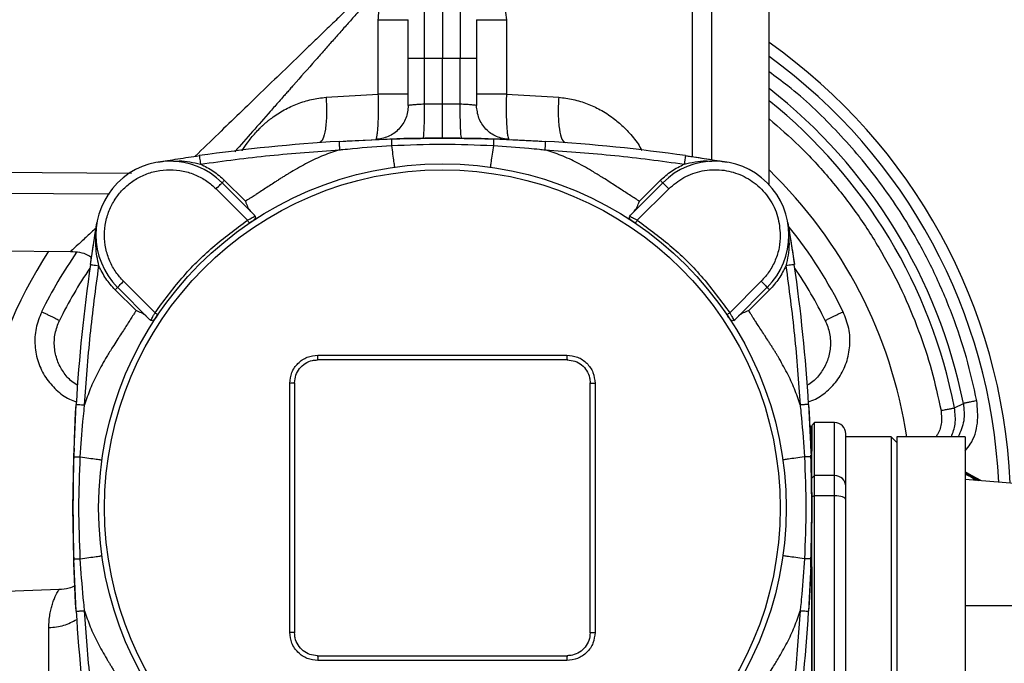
# Model space of a CAD drawing. Header units: millimetres. Extents: x 708 to 6010, y 131 to 3804.
# Tile 23 of 54: x 2125 to 2298, y 2615 to 2729. Entities that reach past the tile are written whole.
import ezdxf

# ---------------------------------------------------------------- set-up
doc = ezdxf.new("R2010")
doc.units = ezdxf.units.MM

msp = doc.modelspace()

# ---------------------------------------------------------------- linework, layer by layer
at = {"color": 8, "linetype": 'Continuous', "lineweight": 25}
for p, q in [((2246.89, 2811.47), (2246.89, 2703.95)), ((2243.49, 2745.71), (2243.49, 2704.48)), ((2091.74, 2701.94), (2144.83, 2701.59)), ((2091.74, 2698.25), (2140.94, 2697.94)), ((2268.54, 2648.37), (2268.54, 2657.71))]:
    msp.add_line(p, q, dxfattribs=at)
at = {"color": 7, "linetype": 'Continuous', "lineweight": 25}
for p, q in [((2257.04, 2699.51), (2257.04, 2811.48)), ((2196.39, 2721.71), (2196.39, 2731.55)), ((2199.54, 2731.71), (2199.54, 2721.71)), ((2202.7, 2731.55), (2202.7, 2721.71)), ((2188.27, 2715.47), (2188.27, 2728.55)), ((2210.81, 2728.55), (2210.81, 2715.47)), ((2193.54, 2713.48), (2193.54, 2721.71)), ((2196.39, 2721.71), (2193.54, 2721.71)), ((2196.39, 2713.69), (2196.39, 2721.71)), ((2199.54, 2721.71), (2196.39, 2721.71)), ((2199.54, 2713.71), (2199.54, 2721.71)), ((2202.7, 2721.71), (2199.54, 2721.71)), ((2202.7, 2713.69), (2202.7, 2721.71)), ((2205.54, 2721.71), (2202.7, 2721.71)), ((2205.54, 2721.71), (2205.54, 2713.48)), ((2179.08, 2714.91), (2188.27, 2715.47)), ((2210.81, 2715.47), (2220.01, 2714.91)), ((2199.54, 2713.71), (2196.39, 2713.69)), ((2202.7, 2713.69), (2199.54, 2713.71)), ((2181.36, 2707.16), (2190.58, 2707.58)), ((2208.5, 2707.58), (2217.72, 2707.16)), ((2242.33, 2704.65), (2249.68, 2703.5)), ((2166.47, 2694.18), (2160.77, 2699.87)), ((2164.87, 2696.62), (2161.2, 2700.29)), ((2238.31, 2699.87), (2232.62, 2694.18)), ((2237.89, 2700.29), (2234.22, 2696.62)), ((2159.71, 2698.81), (2165.24, 2693.28)), ((2239.37, 2698.81), (2233.84, 2693.28)), ((2137.61, 2685.5), (2138.76, 2692.85)), ((2166.58, 2694.01), (2166.47, 2694.18)), ((2232.5, 2694.01), (2232.62, 2694.18)), ((2260.32, 2692.85), (2261.48, 2685.5)), ((2091.74, 2688.17), (2134.11, 2687.8)), ((2143.45, 2682.55), (2148.98, 2677.01)), ((2255.64, 2682.55), (2250.11, 2677.01)), ((2141.96, 2681.06), (2145.63, 2677.39)), ((2142.39, 2681.49), (2148.08, 2675.79)), ((2251.01, 2675.79), (2256.7, 2681.49)), ((2253.45, 2677.39), (2257.12, 2681.06)), ((2148.25, 2675.67), (2148.08, 2675.79)), ((2250.84, 2675.67), (2251.01, 2675.79)), ((2177.65, 2669.58), (2221.43, 2669.58)), ((2172.68, 2620.82), (2172.68, 2664.6)), ((2226.41, 2664.6), (2226.41, 2620.82)), ((2134.68, 2651.67), (2135.09, 2660.9)), ((2263.99, 2660.9), (2264.41, 2651.67)), ((2289.66, 2660.29), (2291.23, 2661.07)), ((2264.54, 2656.84), (2264.47, 2656.91)), ((2264.47, 2649.19), (2264.47, 2656.91)), ((2265.04, 2657.71), (2264.54, 2657.21)), ((2264.54, 2657.21), (2264.54, 2652.66)), ((2268.54, 2657.71), (2265.04, 2657.71)), ((2265.04, 2648.37), (2265.04, 2657.71)), ((2278.54, 2655.21), (2270.54, 2655.21)), ((2279.54, 2654.21), (2278.54, 2655.21)), ((2278.54, 2655.21), (2278.54, 2592.71)), ((2291.54, 2655.21), (2279.54, 2655.21)), ((2279.54, 2655.21), (2279.54, 2530.21)), ((2291.54, 2655.21), (2291.54, 2530.21)), ((2134.54, 2642.71), (2134.68, 2651.67)), ((2265.04, 2648.37), (2264.54, 2647.9)), ((2265.04, 2644.83), (2265.04, 2648.37)), ((2268.54, 2648.37), (2265.04, 2648.37)), ((2268.54, 2644.83), (2268.54, 2648.37)), ((2292.79, 2648.34), (2291.54, 2649.07)), ((2352.04, 2642.71), (2291.54, 2647.71)), ((2294.27, 2647.49), (2292.79, 2648.34)), ((2265.04, 2644.83), (2264.54, 2644.65)), ((2265.04, 2540.6), (2265.04, 2644.83)), ((2268.54, 2644.83), (2265.04, 2644.83)), ((2268.54, 2540.6), (2268.54, 2644.83)), ((2134.68, 2633.76), (2134.54, 2642.71)), ((2135.09, 2624.53), (2134.68, 2633.76)), ((2264.41, 2633.76), (2263.99, 2624.53)), ((2264.54, 2632.33), (2264.54, 2540.77)), ((2132.08, 2628.33), (2119.75, 2627.9)), ((2347.09, 2625.47), (2291.54, 2625.47)), ((2130.29, 2613.39), (2130.29, 2621.64)), ((2221.43, 2615.85), (2177.65, 2615.85))]:
    msp.add_line(p, q, dxfattribs=at)
at = {"color": 7, "linetype": 'Continuous', "lineweight": 25, "flags": 128}
for points in [[(2181.36, 2707.16), (2182.76, 2707.24), (2189.85, 2707.56)], [(2211.63, 2707.47), (2216.32, 2707.24), (2217.72, 2707.16)], [(2159.71, 2698.81), (2159.92, 2699.02), (2160.12, 2699.22), (2160.3, 2699.4), (2160.46, 2699.56), (2160.59, 2699.69), (2160.69, 2699.79), (2160.75, 2699.85), (2160.77, 2699.87)], [(2160.77, 2699.87), (2160.78, 2699.88), (2160.8, 2699.9), (2160.84, 2699.94), (2160.9, 2699.99), (2160.96, 2700.06), (2161.03, 2700.13), (2161.11, 2700.21), (2161.2, 2700.29)], [(2237.89, 2700.29), (2237.97, 2700.21), (2238.05, 2700.13), (2238.13, 2700.06), (2238.19, 2699.99), (2238.24, 2699.94), (2238.28, 2699.9), (2238.31, 2699.88), (2238.31, 2699.87)], [(2238.31, 2699.87), (2238.33, 2699.85), (2238.39, 2699.79), (2238.49, 2699.69), (2238.62, 2699.56), (2238.79, 2699.4), (2238.97, 2699.22), (2239.17, 2699.02), (2239.37, 2698.81)], [(2142.39, 2681.49), (2142.41, 2681.51), (2142.47, 2681.57), (2142.57, 2681.66), (2142.7, 2681.8), (2142.86, 2681.96), (2143.04, 2682.14), (2143.24, 2682.34), (2143.45, 2682.55)], [(2255.64, 2682.55), (2255.85, 2682.34), (2256.04, 2682.14), (2256.23, 2681.96), (2256.39, 2681.8), (2256.52, 2681.66), (2256.62, 2681.57), (2256.68, 2681.51), (2256.7, 2681.49)], [(2141.96, 2681.06), (2142.05, 2681.14), (2142.12, 2681.22), (2142.2, 2681.3), (2142.26, 2681.36), (2142.32, 2681.41), (2142.35, 2681.45), (2142.38, 2681.48), (2142.39, 2681.49)], [(2256.7, 2681.49), (2256.71, 2681.48), (2256.73, 2681.45), (2256.77, 2681.41), (2256.82, 2681.36), (2256.89, 2681.3), (2256.96, 2681.22), (2257.04, 2681.14), (2257.12, 2681.06)], [(2134.79, 2654.8), (2135.01, 2659.5), (2135.09, 2660.9)], [(2263.99, 2660.9), (2264.07, 2659.5), (2264.39, 2652.4)], [(2264.47, 2656.91), (2264.32, 2657.05), (2264.19, 2657.16)], [(2291.54, 2648.9), (2292.03, 2648.72), (2292.79, 2648.34)], [(2291.54, 2648.64), (2292.45, 2648.25), (2293.5, 2647.55)], [(2292.79, 2648.34), (2293.5, 2647.87), (2293.92, 2647.52)], [(2270.54, 2644.13), (2270.5, 2644.27), (2270.39, 2644.4), (2270.21, 2644.52), (2269.96, 2644.63), (2269.65, 2644.71), (2269.31, 2644.78), (2268.93, 2644.82), (2268.54, 2644.83)], [(2135.09, 2624.53), (2135.01, 2625.93), (2134.7, 2633.03)], [(2264.3, 2630.63), (2264.07, 2625.93), (2263.99, 2624.53)]]:
    msp.add_lwpolyline(points, dxfattribs=at)
at = {"color": 7, "linetype": 'Continuous', "lineweight": 25}
for radius in [60.5, 59.45]:
    msp.add_circle((2199.54, 2642.71), radius, dxfattribs=at)
for centre, radius, start, end in [((2199.54, 2642.71), 100, 2.4912, 54.9004), ((2199.54, 2642.71), 98, 2.6393, 54.0744), ((2199.54, 2407.71), 300, 93.4744, 98.1992), ((2199.54, 2407.71), 300, 87.9923, 91.7674), ((2199.54, 2407.71), 300, 81.8008, 86.5256), ((2151.58, 2690.68), 13, 45, 225), ((2247.51, 2690.68), 13, 315, 135), ((2199.54, 2642.71), 82.68, 8.6952, 45.9392), ((2199.54, 2642.71), 82.68, 146.9291, 190.638), ((2199.54, 2642.71), 75, 145.7867, 153.9348), ((2434.54, 2642.71), 300, 171.8008, 176.5256), ((1964.54, 2642.71), 300, 3.4744, 8.1992), ((2199.54, 2642.71), 75, 26.0652, 34.2133), ((2268.54, 2655.71), 2, 0, 90), ((2434.54, 2642.71), 300, 177.9923, 181.7674), ((1964.54, 2642.71), 300, 357.9923, 1.7674), ((2268.6, 2646.43), 1.94, 1.9025, 91.7806), ((2434.54, 2642.71), 300, 183.4744, 188.1992), ((1964.54, 2642.71), 300, 351.8008, 356.5256)]:
    msp.add_arc(centre, radius, start, end, dxfattribs=at)
at = {"color": 8, "linetype": 'Continuous', "lineweight": 25}
for radius, start, end in [(93.5, 11.3217, 52.0517), (91.82, 11.0364, 51.2263), (78.5, 26.0652, 38.948), (78.5, 145.0792, 153.9348)]:
    msp.add_arc((2199.54, 2642.71), radius, start, end, dxfattribs=at)
for points, knots in [([(2197.89, 2745.7), (2197.88, 2745.63), (2197.86, 2745.46), (2197.72, 2745.15), (2197.37, 2744.66), (2196.81, 2744.04), (2196.11, 2743.32), (2195.17, 2742.38), (2193.97, 2741.2), (2192.6, 2739.87), (2191.16, 2738.47), (2189.62, 2736.98), (2188.12, 2735.52), (2186.48, 2733.94), (2184.79, 2732.31), (2182.87, 2730.46), (2180.97, 2728.62), (2179.07, 2726.79), (2177.16, 2724.95), (2173.32, 2721.24), (2167.62, 2715.74), (2161.19, 2709.53), (2157.4, 2705.86), (2156.04, 2704.54)], [0, 0, 0, 0, 0.003895, 0.008464, 0.016864, 0.033674, 0.050488, 0.067291, 0.100905, 0.134526, 0.163491, 0.201765, 0.242411, 0.269, 0.316287, 0.361119, 0.403496, 0.450011, 0.494846, 0.538001, 0.721633, 0.900063, 1, 1, 1, 1]), ([(2197.95, 2745.71), (2197.95, 2745.63), (2197.93, 2745.42), (2197.79, 2745.09), (2197.09, 2743.95), (2195.55, 2742.25), (2193.48, 2739.84), (2191.22, 2737.28), (2188.76, 2734.49), (2186.47, 2731.9), (2184.53, 2729.7), (2182.99, 2727.96), (2181.48, 2726.26), (2180.01, 2724.59), (2178.57, 2722.96), (2176.35, 2720.45), (2174.41, 2718.26), (2172.76, 2716.38), (2172.18, 2715.73), (2171.54, 2715), (2170.56, 2713.9), (2167.67, 2710.63), (2165.08, 2707.69), (2163, 2705.33)], [0, 0, 0, 0, 0.004592, 0.011921, 0.019399, 0.078737, 0.137845, 0.19591, 0.26798, 0.344165, 0.388209, 0.431378, 0.473671, 0.51509, 0.555634, 0.595304, 0.703516, 0.720013, 0.736374, 0.752596, 0.775015, 0.819749, 1, 1, 1, 1]), ([(2293.59, 2661.54), (2293.02, 2664.08), (2291.88, 2669.16), (2289.35, 2676.68), (2286.21, 2684.09), (2281.9, 2692.2), (2276.21, 2700.73), (2268.83, 2709.31), (2262.33, 2715.51), (2258.15, 2718.56), (2257.04, 2719.37)], [0, 0, 0, 0, 0.111541, 0.223078, 0.339687, 0.456303, 0.616557, 0.778227, 0.941029, 1, 1, 1, 1]), ([(2187.91, 2707.65), (2187.93, 2707.69), (2187.97, 2707.78), (2188.05, 2708.13), (2188.14, 2708.77), (2188.25, 2710.12), (2188.33, 2712.34), (2188.29, 2714.43), (2188.27, 2715.47)], [0, 0, 0, 0, 0.058199, 0.135435, 0.289342, 0.432076, 0.716076, 1, 1, 1, 1]), ([(2210.81, 2715.47), (2210.79, 2714.43), (2210.76, 2712.86), (2210.8, 2711.01), (2210.86, 2709.79), (2210.93, 2708.95), (2210.99, 2708.39), (2211.07, 2707.98), (2211.13, 2707.7), (2211.17, 2707.65), (2211.17, 2707.65)], [0, 0, 0, 0, 0.2834837, 0.4260168, 0.5684301, 0.7109465, 0.7864798, 0.8648398, 0.9858427, 1, 1, 1, 1]), ([(2164.3, 2705.47), (2164.32, 2705.51), (2164.6, 2706.01), (2165.15, 2706.78), (2165.91, 2707.8), (2166.64, 2708.65), (2167.28, 2709.33), (2167.81, 2709.84), (2168.22, 2710.22), (2168.64, 2710.58), (2169.07, 2710.93), (2170.05, 2711.68), (2171.66, 2712.73), (2174.02, 2713.82), (2176.5, 2714.6), (2178.22, 2714.81), (2179.08, 2714.91)], [0, 0, 0, 0, 0.007138, 0.092929, 0.154407, 0.215776, 0.27722, 0.307798, 0.338284, 0.368707, 0.399082, 0.429435, 0.573632, 0.716511, 0.858783, 1, 1, 1, 1]), ([(2220.01, 2714.91), (2220.87, 2714.81), (2222.59, 2714.6), (2225.03, 2713.83), (2227.4, 2712.74), (2229.18, 2711.59), (2230.5, 2710.54), (2231.39, 2709.74), (2232.29, 2708.84), (2233.16, 2707.81), (2234.01, 2706.75), (2234.42, 2705.94), (2234.62, 2705.56)], [0, 0, 0, 0, 0.142405, 0.286495, 0.424165, 0.575834, 0.640363, 0.704958, 0.775631, 0.852096, 0.928702, 1, 1, 1, 1]), ([(2257.04, 2711.13), (2258.83, 2709.57), (2262.64, 2706.26), (2267.82, 2700.6), (2272.68, 2694.34), (2276.89, 2687.77), (2280.48, 2680.94), (2283.39, 2674), (2285.73, 2666.96), (2286.77, 2662.21), (2287.29, 2659.83)], [0, 0, 0, 0, 0.1171933, 0.2489269, 0.3785771, 0.5082362, 0.6339256, 0.759625, 0.8798063, 1, 1, 1, 1]), ([(2152.21, 2703.66), (2152.54, 2703.68), (2154.14, 2703.81), (2155.72, 2703.45), (2156.97, 2703.16)], [0, 0, 0, 0, 0.207198, 1, 1, 1, 1]), ([(2242.11, 2703.16), (2243.37, 2703.45), (2244.98, 2703.81), (2246.6, 2703.68), (2246.96, 2703.65)], [0, 0, 0, 0, 0.779409, 1, 1, 1, 1]), ([(2138.6, 2691.9), (2138.06, 2691.41), (2136.76, 2690.22), (2135.35, 2688.93), (2134.3, 2687.97), (2134.18, 2687.86), (2134.11, 2687.8)], [0, 0, 0, 0, 0.1904311, 0.4612573, 0.7298859, 1, 1, 1, 1]), ([(2260.43, 2690.94), (2260.49, 2690.31), (2260.67, 2688.42), (2260.26, 2686.54), (2259.99, 2685.29)], [0, 0, 0, 0, 0.332262, 1, 1, 1, 1]), ([(2129.03, 2677.2), (2128.65, 2676.24), (2127.88, 2674.32), (2127.74, 2671.21), (2128.33, 2668.24), (2129.64, 2665.57), (2131.54, 2663.39), (2133.42, 2661.95), (2134.72, 2661.51), (2135.14, 2661.36)], [0, 0, 0, 0, 0.155229, 0.310537, 0.465629, 0.620307, 0.774324, 0.927828, 1, 1, 1, 1]), ([(2263.96, 2661.37), (2264.37, 2661.51), (2265.67, 2661.96), (2267.55, 2663.4), (2269.45, 2665.57), (2270.75, 2668.24), (2271.35, 2671.2), (2271.21, 2674.31), (2270.44, 2676.24), (2270.06, 2677.2)], [0, 0, 0, 0, 0.071958, 0.225471, 0.379209, 0.533881, 0.688644, 0.84355, 1, 1, 1, 1]), ([(2291.54, 2652.75), (2291.86, 2653.12), (2293.01, 2654.51), (2293.93, 2657.63), (2293.71, 2660.24), (2293.59, 2661.54)], [0, 0, 0, 0, 0.1577062, 0.5789809, 1, 1, 1, 1]), ([(2287.29, 2659.83), (2287.35, 2659.13), (2287.47, 2657.74), (2287.04, 2656.11), (2286.5, 2655.38), (2286.38, 2655.21)], [0, 0, 0, 0, 0.435389, 0.868697, 1, 1, 1, 1]), ([(2289.12, 2655.21), (2289.39, 2655.94), (2289.99, 2657.58), (2289.78, 2659.32), (2289.66, 2660.29)], [0, 0, 0, 0, 0.443525, 1, 1, 1, 1]), ([(2291.23, 2661.07), (2291.33, 2660.03), (2291.54, 2658), (2290.72, 2656.13), (2290.31, 2655.21)], [0, 0, 0, 0, 0.510689, 1, 1, 1, 1]), ([(2264.47, 2656.91), (2264.47, 2656.8), (2264.47, 2656.57), (2264.47, 2654.72), (2264.47, 2652.13), (2264.47, 2649.6), (2264.47, 2648.5)], [0, 0, 0, 0, 0.264677, 0.529353, 0.79403, 1, 1, 1, 1]), ([(2264.47, 2636.93), (2264.47, 2635.28), (2264.47, 2629.45), (2264.47, 2619.08), (2264.47, 2605.96), (2264.47, 2592.71), (2264.47, 2579.47), (2264.47, 2566.34), (2264.47, 2553.39), (2264.47, 2545.03), (2264.47, 2540.85)], [0, 0, 0, 0, 0.053178, 0.188438, 0.323698, 0.458959, 0.594219, 0.729479, 0.86474, 1, 1, 1, 1]), ([(2130.29, 2621.64), (2131.2, 2621.72), (2132.98, 2621.89), (2134.46, 2622.7), (2135.19, 2623.09)], [0, 0, 0, 0, 0.5104346, 1, 1, 1, 1])]:
    msp.add_open_spline(points, degree=3, knots=knots, dxfattribs=at)
at = {"color": 7, "linetype": 'Continuous', "lineweight": 25}
for points, knots in [([(2188.27, 2728.55), (2188.28, 2728.92), (2188.31, 2729.65), (2188.5, 2730.72), (2188.82, 2731.83), (2189.29, 2732.9), (2189.87, 2733.86), (2190.97, 2735.28), (2192.56, 2736.53), (2194.63, 2737.35), (2195.73, 2737.48), (2196.28, 2737.54)], [0, 0, 0, 0, 0.083197, 0.1653, 0.24571, 0.343724, 0.428762, 0.500053, 0.749284, 0.874819, 1, 1, 1, 1]), ([(2202.8, 2737.54), (2203.35, 2737.48), (2204.5, 2737.34), (2206.57, 2736.5), (2208.75, 2734.75), (2210.48, 2731.87), (2210.7, 2729.66), (2210.81, 2728.55)], [0, 0, 0, 0, 0.125255, 0.26173, 0.500554, 0.750542, 1, 1, 1, 1]), ([(2188.27, 2728.55), (2188.98, 2728.55), (2190.4, 2728.55), (2192.12, 2728.55), (2193.31, 2728.55), (2193.47, 2728.55), (2193.54, 2728.55)], [0, 0, 0, 0, 0.25, 0.5, 0.75, 1, 1, 1, 1]), ([(2193.54, 2721.71), (2193.54, 2722.61), (2193.54, 2724.4), (2193.54, 2726.66), (2193.54, 2728.24), (2193.54, 2728.45), (2193.54, 2728.55)], [0, 0, 0, 0, 0.250007, 0.500004, 0.750001, 1, 1, 1, 1]), ([(2205.54, 2728.55), (2205.54, 2728.45), (2205.54, 2728.24), (2205.54, 2726.66), (2205.54, 2724.4), (2205.54, 2722.61), (2205.54, 2721.71)], [0, 0, 0, 0, 0.249999, 0.499996, 0.749993, 1, 1, 1, 1]), ([(2205.54, 2728.55), (2205.62, 2728.55), (2205.77, 2728.55), (2206.96, 2728.55), (2208.68, 2728.55), (2210.1, 2728.55), (2210.81, 2728.55)], [0, 0, 0, 0, 0.250001, 0.5, 0.750003, 1, 1, 1, 1]), ([(2193.54, 2715.47), (2193.47, 2715.47), (2193.31, 2715.47), (2192.12, 2715.47), (2190.4, 2715.47), (2188.98, 2715.47), (2188.27, 2715.47)], [0, 0, 0, 0, 0.25, 0.5, 0.75, 1, 1, 1, 1]), ([(2210.81, 2715.47), (2210.1, 2715.47), (2208.68, 2715.47), (2206.96, 2715.47), (2205.77, 2715.47), (2205.62, 2715.47), (2205.54, 2715.47)], [0, 0, 0, 0, 0.249997, 0.5, 0.749999, 1, 1, 1, 1]), ([(2179.08, 2714.91), (2179.12, 2713.88), (2179.21, 2711.81), (2178.99, 2709.19), (2178.55, 2707.33), (2178.11, 2707.07), (2177.89, 2706.93)], [0, 0, 0, 0, 0.249998, 0.500001, 0.750001, 1, 1, 1, 1]), ([(2193.54, 2713.48), (2193.46, 2712.71), (2193.29, 2711.18), (2191.96, 2709.23), (2190.07, 2707.83), (2188.54, 2707.6), (2187.78, 2707.48)], [0, 0, 0, 0, 0.250003, 0.499999, 0.750002, 1, 1, 1, 1]), ([(2196.39, 2713.69), (2196, 2713.68), (2195.3, 2713.65), (2194.66, 2713.59), (2194.13, 2713.54), (2193.66, 2713.49), (2193.58, 2713.48), (2193.54, 2713.48)], [0, 0, 0, 0, 0.25473, 0.464841, 0.507039, 0.754835, 1, 1, 1, 1]), ([(2196.14, 2707.69), (2196.18, 2707.79), (2196.26, 2707.97), (2196.35, 2709.36), (2196.4, 2711.34), (2196.39, 2712.91), (2196.39, 2713.69)], [0, 0, 0, 0, 0.250298, 0.5006, 0.750896, 1, 1, 1, 1]), ([(2199.54, 2707.71), (2199.54, 2707.8), (2199.54, 2707.98), (2199.54, 2709.15), (2199.54, 2710.38), (2199.54, 2711.78), (2199.54, 2712.95), (2199.54, 2713.71)], [0, 0, 0, 0, 0.249679, 0.49936, 0.629083, 0.756045, 1, 1, 1, 1]), ([(2202.95, 2707.69), (2202.91, 2707.79), (2202.83, 2707.97), (2202.74, 2709.35), (2202.69, 2711.34), (2202.7, 2712.91), (2202.7, 2713.69)], [0, 0, 0, 0, 0.2500007, 0.5000011, 0.7500036, 1, 1, 1, 1]), ([(2205.54, 2713.48), (2205.5, 2713.48), (2205.42, 2713.49), (2204.96, 2713.54), (2204.56, 2713.58), (2204.27, 2713.61), (2203.66, 2713.65), (2203.08, 2713.68), (2202.7, 2713.69)], [0, 0, 0, 0, 0.245007, 0.492644, 0.534815, 0.618542, 0.745427, 1, 1, 1, 1]), ([(2211.31, 2707.48), (2210.54, 2707.6), (2209.02, 2707.83), (2207.12, 2709.23), (2205.8, 2711.18), (2205.63, 2712.71), (2205.54, 2713.48)], [0, 0, 0, 0, 0.249998, 0.500001, 0.749996, 1, 1, 1, 1]), ([(2220.01, 2714.91), (2219.96, 2713.87), (2219.87, 2711.8), (2220.09, 2709.18), (2220.54, 2707.33), (2220.98, 2707.07), (2221.19, 2706.93)], [0, 0, 0, 0, 0.250291, 0.500582, 0.750876, 1, 1, 1, 1]), ([(2181.36, 2707.16), (2181.36, 2707.14), (2181.36, 2707.11), (2181.37, 2706.92), (2181.38, 2706.73), (2181.4, 2706.49), (2181.42, 2706.14), (2181.43, 2705.85), (2181.44, 2705.67)], [0, 0, 0, 0, 0.231036, 0.378244, 0.499977, 0.627256, 0.763478, 1, 1, 1, 1]), ([(2190.58, 2707.58), (2190.58, 2707.56), (2190.57, 2707.53), (2190.57, 2707.28), (2190.57, 2706.9), (2190.58, 2706.58), (2190.58, 2706.43)], [0, 0, 0, 0, 0.250007, 0.500001, 0.750008, 1, 1, 1, 1]), ([(2190.58, 2707.58), (2192.53, 2707.63), (2196.55, 2707.72), (2202.53, 2707.72), (2206.55, 2707.63), (2208.5, 2707.58)], [0, 0, 0, 0, 0.32645, 0.673557, 1, 1, 1, 1]), ([(2190.58, 2706.43), (2193.57, 2706.55), (2199.54, 2706.8), (2205.52, 2706.55), (2208.51, 2706.43)], [0, 0, 0, 0, 0.500007, 1, 1, 1, 1]), ([(2208.5, 2707.58), (2208.51, 2707.56), (2208.51, 2707.53), (2208.52, 2707.28), (2208.52, 2706.9), (2208.51, 2706.58), (2208.51, 2706.43)], [0, 0, 0, 0, 0.25, 0.499987, 0.750002, 1, 1, 1, 1]), ([(2217.63, 2705.67), (2217.65, 2705.86), (2217.67, 2706.25), (2217.7, 2706.75), (2217.72, 2707.1), (2217.72, 2707.14), (2217.72, 2707.16)], [0, 0, 0, 0, 0.249996, 0.500008, 0.749992, 1, 1, 1, 1]), ([(2156.97, 2703.16), (2161.04, 2703.71), (2169.17, 2704.79), (2177.35, 2705.37), (2181.44, 2705.67)], [0, 0, 0, 0, 0.500001, 1, 1, 1, 1]), ([(2181.44, 2705.67), (2180.5, 2705.36), (2178.57, 2704.72), (2175.75, 2703.38), (2173.73, 2702.24), (2172.46, 2701.48), (2171.95, 2701.16), (2171.41, 2700.83), (2170.86, 2700.48), (2170.16, 2700.03), (2169.35, 2699.51), (2168.41, 2698.9), (2167.57, 2698.35), (2166.89, 2697.91), (2166.41, 2697.6), (2166.02, 2697.35), (2165.59, 2697.08), (2165.22, 2696.85), (2164.97, 2696.69), (2164.89, 2696.64), (2164.87, 2696.62)], [0, 0, 0, 0, 0.15731, 0.321575, 0.493594, 0.523997, 0.555825, 0.589081, 0.623767, 0.659287, 0.720096, 0.776702, 0.836626, 0.879692, 0.904602, 0.92605, 0.953495, 0.985117, 0.994651, 1, 1, 1, 1]), ([(2181.44, 2705.67), (2181.44, 2705.67), (2181.45, 2705.67), (2181.45, 2705.67), (2181.46, 2705.67), (2181.51, 2705.67), (2181.7, 2705.69), (2182.44, 2705.77), (2185.44, 2706.08), (2188.29, 2706.27), (2190.58, 2706.43)], [0, 0, 0, 0, 0.000036, 0.000321, 0.001126, 0.004178, 0.016077, 0.063071, 0.250085, 1, 1, 1, 1]), ([(2190.58, 2706.43), (2190.65, 2705.9), (2190.8, 2704.83), (2190.98, 2703.58), (2191.09, 2702.77), (2191.11, 2702.67), (2191.11, 2702.62)], [0, 0, 0, 0, 0.2506106, 0.5104817, 0.7646593, 1, 1, 1, 1]), ([(2208.51, 2706.43), (2208.43, 2705.9), (2208.28, 2704.83), (2208.11, 2703.58), (2207.99, 2702.77), (2207.98, 2702.67), (2207.97, 2702.62)], [0, 0, 0, 0, 0.2506049, 0.5104785, 0.7646643, 1, 1, 1, 1]), ([(2208.51, 2706.43), (2210.59, 2706.29), (2213.29, 2706.11), (2216.33, 2705.81), (2217.29, 2705.7), (2217.63, 2705.67)], [0, 0, 0, 0, 0.682703, 0.886649, 1, 1, 1, 1]), ([(2234.22, 2696.62), (2234.19, 2696.64), (2234.11, 2696.69), (2233.96, 2696.79), (2233.74, 2696.93), (2233.31, 2697.2), (2232.38, 2697.79), (2230.89, 2698.76), (2229.26, 2699.81), (2227.65, 2700.85), (2225.76, 2702.01), (2223.34, 2703.38), (2220.52, 2704.73), (2218.58, 2705.36), (2217.63, 2705.67)], [0, 0, 0, 0, 0.005328, 0.014845, 0.028552, 0.046449, 0.095343, 0.202725, 0.327715, 0.402212, 0.506219, 0.678134, 0.842343, 1, 1, 1, 1]), ([(2217.63, 2705.67), (2221.73, 2705.37), (2229.91, 2704.79), (2238.05, 2703.71), (2242.11, 2703.16)], [0, 0, 0, 0, 0.499999, 1, 1, 1, 1]), ([(2149.41, 2703.5), (2150, 2703.59), (2151.18, 2703.79), (2152.98, 2704.08), (2154.84, 2704.37), (2156.12, 2704.55), (2156.76, 2704.65)], [0, 0, 0, 0, 0.250308, 0.500614, 0.750551, 1, 1, 1, 1]), ([(2156.76, 2704.65), (2156.76, 2704.63), (2156.77, 2704.58), (2156.82, 2704.24), (2156.89, 2703.75), (2156.94, 2703.36), (2156.97, 2703.16)], [0, 0, 0, 0, 0.250012, 0.499998, 0.750002, 1, 1, 1, 1]), ([(2156.97, 2703.16), (2157.74, 2702.78), (2159.29, 2702.03), (2160.56, 2700.87), (2161.2, 2700.29)], [0, 0, 0, 0, 0.5, 1, 1, 1, 1]), ([(2237.89, 2700.29), (2238.53, 2700.87), (2239.8, 2702.03), (2241.34, 2702.78), (2242.11, 2703.16)], [0, 0, 0, 0, 0.500002, 1, 1, 1, 1]), ([(2242.33, 2704.65), (2242.32, 2704.63), (2242.32, 2704.58), (2242.27, 2704.24), (2242.2, 2703.75), (2242.14, 2703.36), (2242.11, 2703.16)], [0, 0, 0, 0, 0.2500117, 0.499997, 0.7500027, 1, 1, 1, 1]), ([(2242.33, 2704.65), (2242.97, 2704.55), (2244.25, 2704.37), (2246.1, 2704.08), (2247.91, 2703.79), (2249.09, 2703.59), (2249.68, 2703.5)], [0, 0, 0, 0, 0.249455, 0.499398, 0.749669, 1, 1, 1, 1]), ([(2143.45, 2682.55), (2142.98, 2683.07), (2142.01, 2684.14), (2140.95, 2686.11), (2140.24, 2688.32), (2140, 2690.68), (2140.24, 2693.03), (2140.94, 2695.25), (2142.02, 2697.2), (2143.4, 2698.86), (2145.06, 2700.23), (2147.01, 2701.31), (2149.22, 2702.02), (2151.58, 2702.26), (2153.94, 2702.02), (2156.14, 2701.31), (2158.11, 2700.25), (2159.19, 2699.28), (2159.71, 2698.81)], [0, 0, 0, 0, 0.058257, 0.120006, 0.184321, 0.25, 0.315679, 0.379994, 0.441742, 0.499999, 0.558257, 0.620006, 0.68432, 0.75, 0.815679, 0.879994, 0.941742, 1, 1, 1, 1]), ([(2239.37, 2698.81), (2240.22, 2699.52), (2241.95, 2700.99), (2245.24, 2702.12), (2248.67, 2702.29), (2251.97, 2701.45), (2254.89, 2699.71), (2257.2, 2697.16), (2258.72, 2694.04), (2258.91, 2691.78), (2259.01, 2690.68)], [0, 0, 0, 0, 0.12225, 0.25, 0.37775, 0.5, 0.622251, 0.750001, 0.877751, 1, 1, 1, 1]), ([(2164.87, 2696.62), (2165, 2696.3), (2165.2, 2695.78), (2165.5, 2695.19), (2165.7, 2694.96), (2165.79, 2694.85)], [0, 0, 0, 0, 0.499002, 0.773858, 1, 1, 1, 1]), ([(2233.3, 2694.85), (2233.39, 2694.96), (2233.58, 2695.19), (2233.89, 2695.78), (2234.09, 2696.3), (2234.22, 2696.62)], [0, 0, 0, 0, 0.226155, 0.501, 1, 1, 1, 1]), ([(2137.61, 2685.5), (2137.7, 2686.14), (2137.89, 2687.42), (2138.18, 2689.28), (2138.46, 2691.08), (2138.66, 2692.26), (2138.76, 2692.85)], [0, 0, 0, 0, 0.2494551, 0.4993972, 0.7496647, 1, 1, 1, 1]), ([(2148.98, 2677.01), (2150.5, 2679.09), (2153.55, 2683.23), (2159.03, 2688.71), (2163.17, 2691.76), (2165.24, 2693.28)], [0, 0, 0, 0, 0.333227, 0.666762, 1, 1, 1, 1]), ([(2165.24, 2693.28), (2165.39, 2693.36), (2165.7, 2693.54), (2166.11, 2693.76), (2166.44, 2693.94), (2166.54, 2693.99), (2166.58, 2694.01)], [0, 0, 0, 0, 0.250818, 0.500655, 0.765068, 1, 1, 1, 1]), ([(2165.58, 2692.78), (2165.57, 2692.79), (2165.56, 2692.8), (2165.49, 2692.92), (2165.37, 2693.08), (2165.29, 2693.21), (2165.24, 2693.28)], [0, 0, 0, 0, 0.2499949, 0.5000207, 0.7499883, 1, 1, 1, 1]), ([(2166.58, 2694.01), (2166.61, 2693.92), (2166.68, 2693.73), (2166.55, 2693.5), (2166.34, 2693.31), (2166.12, 2693.15), (2165.86, 2692.97), (2165.67, 2692.84), (2165.58, 2692.78)], [0, 0, 0, 0, 0.246489, 0.486378, 0.617449, 0.744722, 0.87224, 1, 1, 1, 1]), ([(2233.51, 2692.78), (2233.32, 2692.91), (2233.04, 2693.09), (2232.74, 2693.31), (2232.54, 2693.5), (2232.41, 2693.73), (2232.47, 2693.92), (2232.5, 2694.01)], [0, 0, 0, 0, 0.25367, 0.381687, 0.5125, 0.753024, 1, 1, 1, 1]), ([(2232.5, 2694.01), (2232.55, 2693.99), (2232.65, 2693.94), (2232.97, 2693.76), (2233.39, 2693.54), (2233.69, 2693.36), (2233.84, 2693.28)], [0, 0, 0, 0, 0.235136, 0.499837, 0.749891, 1, 1, 1, 1]), ([(2233.84, 2693.28), (2233.8, 2693.21), (2233.71, 2693.08), (2233.6, 2692.92), (2233.52, 2692.8), (2233.51, 2692.79), (2233.51, 2692.78)], [0, 0, 0, 0, 0.250009, 0.499988, 0.750011, 1, 1, 1, 1]), ([(2233.84, 2693.28), (2235.91, 2691.76), (2240.06, 2688.71), (2245.54, 2683.23), (2248.58, 2679.09), (2250.11, 2677.01)], [0, 0, 0, 0, 0.333227, 0.666763, 1, 1, 1, 1]), ([(2260.32, 2692.85), (2260.42, 2692.26), (2260.62, 2691.08), (2260.91, 2689.28), (2261.2, 2687.42), (2261.38, 2686.14), (2261.48, 2685.5)], [0, 0, 0, 0, 0.2503086, 0.5006127, 0.7505535, 1, 1, 1, 1]), ([(2139.09, 2685.29), (2138.97, 2685.84), (2138.73, 2686.99), (2138.52, 2688.8), (2138.53, 2690.04), (2138.53, 2690.68)], [0, 0, 0, 0, 0.31272, 0.647433, 1, 1, 1, 1]), ([(2259.01, 2690.68), (2258.96, 2689.93), (2258.88, 2688.43), (2258.19, 2686.25), (2257.14, 2684.23), (2256.14, 2683.1), (2255.64, 2682.55)], [0, 0, 0, 0, 0.247577, 0.500005, 0.752425, 1, 1, 1, 1]), ([(2134.11, 2687.8), (2135.19, 2687.74), (2136.53, 2687.66), (2137.58, 2686.89), (2137.79, 2686.74)], [0, 0, 0, 0, 0.8008797, 1, 1, 1, 1]), ([(2136.59, 2660.8), (2136.88, 2664.9), (2137.46, 2673.08), (2138.55, 2681.22), (2139.09, 2685.29)], [0, 0, 0, 0, 0.5, 1, 1, 1, 1]), ([(2137.61, 2685.5), (2137.63, 2685.5), (2137.68, 2685.49), (2138.02, 2685.44), (2138.51, 2685.37), (2138.9, 2685.31), (2139.09, 2685.29)], [0, 0, 0, 0, 0.250011, 0.500001, 0.749995, 1, 1, 1, 1]), ([(2141.96, 2681.06), (2141.38, 2681.7), (2140.23, 2682.97), (2139.47, 2684.51), (2139.09, 2685.29)], [0, 0, 0, 0, 0.4999943, 1, 1, 1, 1]), ([(2259.99, 2685.29), (2259.61, 2684.51), (2258.86, 2682.97), (2257.7, 2681.7), (2257.12, 2681.06)], [0, 0, 0, 0, 0.500004, 1, 1, 1, 1]), ([(2261.48, 2685.5), (2261.45, 2685.5), (2261.41, 2685.49), (2261.07, 2685.44), (2260.58, 2685.37), (2260.19, 2685.31), (2259.99, 2685.29)], [0, 0, 0, 0, 0.25001, 0.5, 0.750006, 1, 1, 1, 1]), ([(2259.99, 2685.29), (2260.53, 2681.22), (2261.62, 2673.09), (2262.2, 2664.9), (2262.49, 2660.81)], [0, 0, 0, 0, 0.500001, 1, 1, 1, 1]), ([(2129.03, 2677.2), (2129.21, 2677.12), (2129.56, 2676.95), (2130.12, 2676.67), (2130.67, 2676.4), (2131.17, 2676.16), (2131.6, 2675.95), (2131.92, 2675.79), (2132.13, 2675.69), (2132.16, 2675.68), (2132.17, 2675.67)], [0, 0, 0, 0, 0.124998, 0.250004, 0.375003, 0.500002, 0.625, 0.750002, 0.875, 1, 1, 1, 1]), ([(2145.63, 2677.39), (2145.61, 2677.36), (2145.56, 2677.28), (2145.47, 2677.13), (2145.33, 2676.91), (2145.06, 2676.48), (2144.47, 2675.55), (2143.5, 2674.06), (2142.44, 2672.43), (2141.41, 2670.82), (2140.24, 2668.94), (2138.88, 2666.51), (2137.53, 2663.69), (2136.9, 2661.75), (2136.59, 2660.8)], [0, 0, 0, 0, 0.005327, 0.014844, 0.028551, 0.046446, 0.095341, 0.202725, 0.327715, 0.402211, 0.506217, 0.678133, 0.842342, 1, 1, 1, 1]), ([(2147.4, 2676.47), (2147.3, 2676.56), (2147.07, 2676.75), (2146.47, 2677.06), (2145.96, 2677.26), (2145.63, 2677.39)], [0, 0, 0, 0, 0.226152, 0.501003, 1, 1, 1, 1]), ([(2148.25, 2675.67), (2148.27, 2675.72), (2148.32, 2675.82), (2148.49, 2676.15), (2148.72, 2676.56), (2148.89, 2676.86), (2148.98, 2677.01)], [0, 0, 0, 0, 0.23513, 0.499827, 0.749888, 1, 1, 1, 1]), ([(2148.98, 2677.01), (2149.04, 2676.97), (2149.17, 2676.88), (2149.34, 2676.77), (2149.45, 2676.69), (2149.47, 2676.68), (2149.48, 2676.68)], [0, 0, 0, 0, 0.249998, 0.500004, 0.750009, 1, 1, 1, 1]), ([(2249.61, 2676.68), (2249.62, 2676.68), (2249.63, 2676.69), (2249.75, 2676.77), (2249.91, 2676.88), (2250.04, 2676.97), (2250.11, 2677.01)], [0, 0, 0, 0, 0.2499824, 0.4999993, 0.7499797, 1, 1, 1, 1]), ([(2250.11, 2677.01), (2250.19, 2676.86), (2250.37, 2676.56), (2250.59, 2676.14), (2250.77, 2675.82), (2250.82, 2675.72), (2250.84, 2675.67)], [0, 0, 0, 0, 0.250829, 0.500663, 0.765065, 1, 1, 1, 1]), ([(2253.45, 2677.39), (2253.12, 2677.26), (2252.61, 2677.06), (2252.02, 2676.75), (2251.79, 2676.56), (2251.68, 2676.47)], [0, 0, 0, 0, 0.498997, 0.773864, 1, 1, 1, 1]), ([(2262.49, 2660.81), (2262.18, 2661.76), (2261.55, 2663.69), (2260.2, 2666.51), (2259.07, 2668.53), (2258.31, 2669.8), (2257.99, 2670.31), (2257.66, 2670.85), (2257.31, 2671.4), (2256.86, 2672.1), (2256.33, 2672.91), (2255.72, 2673.85), (2255.17, 2674.69), (2254.74, 2675.37), (2254.43, 2675.85), (2254.18, 2676.24), (2253.91, 2676.67), (2253.68, 2677.04), (2253.52, 2677.28), (2253.47, 2677.36), (2253.45, 2677.39)], [0, 0, 0, 0, 0.1573107, 0.321575, 0.4935946, 0.5239965, 0.555824, 0.5890806, 0.6237667, 0.6592891, 0.7200963, 0.7767031, 0.8366266, 0.8796944, 0.9046025, 0.9260509, 0.9534956, 0.985117, 0.9946526, 1, 1, 1, 1]), ([(2266.91, 2675.67), (2266.93, 2675.68), (2266.95, 2675.69), (2267.17, 2675.79), (2267.49, 2675.95), (2267.92, 2676.16), (2268.42, 2676.4), (2268.97, 2676.67), (2269.53, 2676.95), (2269.88, 2677.12), (2270.06, 2677.2)], [0, 0, 0, 0, 0.125, 0.25, 0.375003, 0.500002, 0.625001, 0.75, 0.875001, 1, 1, 1, 1]), ([(2135.41, 2664.2), (2135.03, 2664.44), (2134.05, 2665.06), (2132.78, 2666.56), (2131.7, 2668.59), (2131.19, 2670.92), (2131.27, 2673.38), (2131.87, 2674.92), (2132.17, 2675.67)], [0, 0, 0, 0, 0.108752, 0.287155, 0.465622, 0.643984, 0.824747, 1, 1, 1, 1]), ([(2149.48, 2676.68), (2149.35, 2676.49), (2149.16, 2676.21), (2148.95, 2675.92), (2148.76, 2675.71), (2148.53, 2675.58), (2148.34, 2675.64), (2148.25, 2675.67)], [0, 0, 0, 0, 0.253697, 0.381699, 0.512515, 0.753034, 1, 1, 1, 1]), ([(2250.84, 2675.67), (2250.74, 2675.64), (2250.56, 2675.58), (2250.33, 2675.71), (2250.14, 2675.92), (2249.97, 2676.14), (2249.8, 2676.4), (2249.67, 2676.58), (2249.61, 2676.68)], [0, 0, 0, 0, 0.2464849, 0.4863707, 0.617434, 0.744716, 0.8722199, 1, 1, 1, 1]), ([(2266.91, 2675.67), (2267.21, 2674.91), (2267.82, 2673.37), (2267.9, 2670.91), (2267.38, 2668.58), (2266.3, 2666.55), (2265.06, 2665.08), (2264.1, 2664.48), (2263.76, 2664.26)], [0, 0, 0, 0, 0.177541, 0.360721, 0.540294, 0.719637, 0.899872, 1, 1, 1, 1]), ([(2172.68, 2664.6), (2172.75, 2665.26), (2172.9, 2666.56), (2174.05, 2668.2), (2175.7, 2669.36), (2177, 2669.51), (2177.65, 2669.58)], [0, 0, 0, 0, 0.250017, 0.499761, 0.749412, 1, 1, 1, 1]), ([(2173.54, 2664.71), (2173.59, 2665.16), (2173.68, 2666.06), (2174.36, 2667.26), (2175.38, 2668.17), (2176.5, 2668.65), (2177.25, 2668.69), (2177.54, 2668.71)], [0, 0, 0, 0, 0.214684, 0.429371, 0.644038, 0.858699, 1, 1, 1, 1]), ([(2177.54, 2668.71), (2177.56, 2668.73), (2177.58, 2668.75), (2177.62, 2668.95), (2177.64, 2669.23), (2177.65, 2669.46), (2177.65, 2669.58)], [0, 0, 0, 0, 0.2499767, 0.4999771, 0.7499916, 1, 1, 1, 1]), ([(2221.54, 2668.71), (2210.19, 2668.71), (2195.52, 2668.71), (2180.86, 2668.71), (2177.54, 2668.71)], [0, 0, 0, 0, 0.774139, 1, 1, 1, 1]), ([(2221.43, 2669.58), (2222.08, 2669.51), (2223.38, 2669.36), (2225.03, 2668.21), (2226.18, 2666.56), (2226.33, 2665.26), (2226.41, 2664.6)], [0, 0, 0, 0, 0.250018, 0.499758, 0.749413, 1, 1, 1, 1]), ([(2221.43, 2669.58), (2221.44, 2669.46), (2221.44, 2669.23), (2221.47, 2668.95), (2221.5, 2668.75), (2221.53, 2668.73), (2221.54, 2668.71)], [0, 0, 0, 0, 0.250009, 0.500024, 0.750025, 1, 1, 1, 1]), ([(2221.54, 2668.71), (2221.99, 2668.67), (2222.89, 2668.58), (2224.09, 2667.89), (2224.99, 2666.88), (2225.47, 2665.75), (2225.52, 2665.01), (2225.54, 2664.71)], [0, 0, 0, 0, 0.214682, 0.429365, 0.644035, 0.858701, 1, 1, 1, 1]), ([(2173.54, 2664.71), (2173.53, 2664.7), (2173.51, 2664.67), (2173.31, 2664.64), (2173.03, 2664.61), (2172.79, 2664.61), (2172.68, 2664.6)], [0, 0, 0, 0, 0.249981, 0.499999, 0.750005, 1, 1, 1, 1]), ([(2173.54, 2664.71), (2173.54, 2657.38), (2173.54, 2642.71), (2173.54, 2628.05), (2173.54, 2620.71)], [0, 0, 0, 0, 0.500001, 1, 1, 1, 1]), ([(2225.54, 2620.71), (2225.54, 2628.05), (2225.54, 2642.71), (2225.54, 2657.38), (2225.54, 2664.71)], [0, 0, 0, 0, 0.499999, 1, 1, 1, 1]), ([(2225.54, 2664.71), (2225.56, 2664.7), (2225.58, 2664.67), (2225.77, 2664.64), (2226.06, 2664.61), (2226.29, 2664.61), (2226.41, 2664.6)], [0, 0, 0, 0, 0.249976, 0.500003, 0.750007, 1, 1, 1, 1]), ([(2293.59, 2661.54), (2293.33, 2661.49), (2292.79, 2661.38), (2292.08, 2661.24), (2291.51, 2661.13), (2291.32, 2661.09), (2291.23, 2661.07)], [0, 0, 0, 0, 0.249996, 0.499995, 0.749997, 1, 1, 1, 1]), ([(2135.09, 2660.9), (2135.12, 2660.89), (2135.16, 2660.89), (2135.51, 2660.87), (2136, 2660.84), (2136.4, 2660.82), (2136.59, 2660.8)], [0, 0, 0, 0, 0.250011, 0.500002, 0.750004, 1, 1, 1, 1]), ([(2135.83, 2651.68), (2135.97, 2653.76), (2136.15, 2656.46), (2136.45, 2659.5), (2136.55, 2660.46), (2136.59, 2660.8)], [0, 0, 0, 0, 0.682704, 0.886649, 1, 1, 1, 1]), ([(2263.99, 2660.9), (2263.97, 2660.9), (2263.94, 2660.9), (2263.75, 2660.89), (2263.56, 2660.87), (2263.32, 2660.86), (2262.97, 2660.84), (2262.68, 2660.82), (2262.49, 2660.81)], [0, 0, 0, 0, 0.231042, 0.378261, 0.499986, 0.627264, 0.763477, 1, 1, 1, 1]), ([(2262.49, 2660.81), (2262.49, 2660.81), (2262.49, 2660.81), (2262.49, 2660.81), (2262.5, 2660.8), (2262.5, 2660.75), (2262.52, 2660.56), (2262.6, 2659.81), (2262.91, 2656.82), (2263.1, 2653.96), (2263.25, 2651.68)], [0, 0, 0, 0, 0.000039, 0.000321, 0.001126, 0.004181, 0.016081, 0.06307, 0.250085, 1, 1, 1, 1]), ([(2287.29, 2659.83), (2287.56, 2659.88), (2288.1, 2659.99), (2288.81, 2660.12), (2289.38, 2660.24), (2289.57, 2660.27), (2289.66, 2660.29)], [0, 0, 0, 0, 0.249995, 0.499999, 0.750001, 1, 1, 1, 1]), ([(2270.54, 2646.49), (2270.54, 2647.89), (2270.54, 2650.71), (2270.54, 2653.53), (2270.54, 2655.37), (2270.54, 2655.6), (2270.54, 2655.71)], [0, 0, 0, 0, 0.246553, 0.496036, 0.747514, 1, 1, 1, 1]), ([(2134.68, 2651.67), (2134.69, 2651.68), (2134.73, 2651.69), (2134.98, 2651.69), (2135.35, 2651.69), (2135.67, 2651.68), (2135.83, 2651.68)], [0, 0, 0, 0, 0.2500038, 0.5000023, 0.7500108, 1, 1, 1, 1]), ([(2135.83, 2633.75), (2135.71, 2636.74), (2135.46, 2642.71), (2135.71, 2648.69), (2135.83, 2651.68)], [0, 0, 0, 0, 0.500008, 1, 1, 1, 1]), ([(2135.83, 2651.68), (2136.36, 2651.6), (2137.43, 2651.45), (2138.67, 2651.28), (2139.49, 2651.16), (2139.59, 2651.15), (2139.63, 2651.14)], [0, 0, 0, 0, 0.250611, 0.510481, 0.764664, 1, 1, 1, 1]), ([(2263.25, 2651.68), (2262.73, 2651.6), (2261.66, 2651.45), (2260.41, 2651.28), (2259.6, 2651.16), (2259.5, 2651.15), (2259.45, 2651.14)], [0, 0, 0, 0, 0.250611, 0.510482, 0.76466, 1, 1, 1, 1]), ([(2264.41, 2651.67), (2264.39, 2651.68), (2264.36, 2651.69), (2264.1, 2651.69), (2263.73, 2651.69), (2263.41, 2651.68), (2263.25, 2651.68)], [0, 0, 0, 0, 0.250002, 0.499993, 0.749997, 1, 1, 1, 1]), ([(2263.25, 2651.68), (2263.38, 2648.69), (2263.63, 2642.71), (2263.38, 2636.74), (2263.25, 2633.75)], [0, 0, 0, 0, 0.500008, 1, 1, 1, 1]), ([(2264.41, 2651.67), (2264.46, 2649.72), (2264.55, 2645.7), (2264.55, 2639.73), (2264.46, 2635.7), (2264.41, 2633.76)], [0, 0, 0, 0, 0.3264503, 0.6735564, 1, 1, 1, 1]), ([(2291.54, 2648.7), (2291.66, 2648.68), (2292.2, 2648.6), (2292.92, 2648.16), (2293.45, 2647.71), (2293.65, 2647.54)], [0, 0, 0, 0, 0.143936, 0.6709235, 1, 1, 1, 1]), ([(2270.54, 2644.13), (2270.54, 2644.39), (2270.54, 2644.92), (2270.54, 2645.59), (2270.54, 2646.15), (2270.54, 2646.38), (2270.54, 2646.49)], [0, 0, 0, 0, 0.2470749, 0.4999889, 0.7529097, 1, 1, 1, 1]), ([(2270.54, 2541.29), (2270.54, 2545.38), (2270.54, 2553.6), (2270.54, 2566.39), (2270.54, 2579.47), (2270.54, 2592.71), (2270.54, 2605.96), (2270.54, 2619.03), (2270.54, 2631.83), (2270.54, 2640.05), (2270.54, 2644.13)], [0, 0, 0, 0, 0.1232762, 0.2480183, 0.373757, 0.5, 0.6262425, 0.7519812, 0.8767232, 1, 1, 1, 1]), ([(2134.68, 2633.76), (2134.69, 2633.75), (2134.73, 2633.74), (2134.98, 2633.74), (2135.35, 2633.74), (2135.67, 2633.75), (2135.83, 2633.75)], [0, 0, 0, 0, 0.250008, 0.500001, 0.750008, 1, 1, 1, 1]), ([(2135.83, 2633.75), (2136.36, 2633.82), (2137.43, 2633.98), (2138.67, 2634.15), (2139.49, 2634.26), (2139.59, 2634.28), (2139.63, 2634.29)], [0, 0, 0, 0, 0.250609, 0.510481, 0.76466, 1, 1, 1, 1]), ([(2136.59, 2624.62), (2136.59, 2624.62), (2136.59, 2624.62), (2136.59, 2624.62), (2136.59, 2624.63), (2136.58, 2624.68), (2136.56, 2624.87), (2136.48, 2625.62), (2136.17, 2628.61), (2135.98, 2631.46), (2135.83, 2633.75)], [0, 0, 0, 0, 0.000033, 0.00032, 0.001126, 0.004181, 0.01608, 0.06307, 0.250084, 1, 1, 1, 1]), ([(2263.25, 2633.75), (2262.73, 2633.82), (2261.66, 2633.98), (2260.41, 2634.15), (2259.6, 2634.26), (2259.5, 2634.28), (2259.45, 2634.29)], [0, 0, 0, 0, 0.250609, 0.510479, 0.764664, 1, 1, 1, 1]), ([(2263.25, 2633.75), (2263.12, 2631.67), (2262.94, 2628.97), (2262.64, 2625.93), (2262.53, 2624.97), (2262.49, 2624.62)], [0, 0, 0, 0, 0.682701, 0.886648, 1, 1, 1, 1]), ([(2264.41, 2633.76), (2264.39, 2633.75), (2264.36, 2633.74), (2264.1, 2633.74), (2263.73, 2633.74), (2263.41, 2633.75), (2263.25, 2633.75)], [0, 0, 0, 0, 0.249999, 0.499994, 0.75, 1, 1, 1, 1]), ([(2134.89, 2628.96), (2134.55, 2628.82), (2133.64, 2628.45), (2132.67, 2628.37), (2132.07, 2628.33)], [0, 0, 0, 0, 0.386023, 1, 1, 1, 1]), ([(2130.29, 2621.64), (2130.3, 2622.05), (2130.32, 2622.88), (2130.47, 2623.98), (2130.67, 2624.96), (2130.92, 2625.85), (2131.2, 2626.62), (2131.48, 2627.25), (2131.73, 2627.74), (2131.92, 2628.08), (2132.05, 2628.29), (2132.06, 2628.31), (2132.07, 2628.33)], [0, 0, 0, 0, 0.0989883, 0.1979876, 0.2963934, 0.3924111, 0.499882, 0.6060188, 0.7031531, 0.8025962, 0.9039322, 1, 1, 1, 1]), ([(2135.09, 2624.53), (2135.11, 2624.53), (2135.14, 2624.53), (2135.33, 2624.54), (2135.53, 2624.56), (2135.76, 2624.57), (2136.11, 2624.59), (2136.41, 2624.61), (2136.59, 2624.62)], [0, 0, 0, 0, 0.231041, 0.378267, 0.499993, 0.627273, 0.763475, 1, 1, 1, 1]), ([(2136.59, 2624.62), (2136.9, 2623.67), (2137.53, 2621.74), (2138.88, 2618.92), (2140.01, 2616.9), (2140.78, 2615.63), (2141.1, 2615.12), (2141.43, 2614.58), (2141.78, 2614.03), (2142.23, 2613.33), (2142.75, 2612.52), (2143.36, 2611.58), (2143.91, 2610.74), (2144.35, 2610.06), (2144.65, 2609.58), (2144.9, 2609.19), (2145.17, 2608.76), (2145.41, 2608.39), (2145.56, 2608.14), (2145.61, 2608.07), (2145.63, 2608.04)], [0, 0, 0, 0, 0.157311, 0.321575, 0.493594, 0.523995, 0.555823, 0.589079, 0.623765, 0.659288, 0.720095, 0.776701, 0.836624, 0.879692, 0.9046, 0.926049, 0.953496, 0.985114, 0.99465, 1, 1, 1, 1]), ([(2139.09, 2600.14), (2138.55, 2604.21), (2137.46, 2612.34), (2136.88, 2620.52), (2136.59, 2624.62)], [0, 0, 0, 0, 0.500001, 1, 1, 1, 1]), ([(2253.45, 2608.04), (2253.47, 2608.07), (2253.52, 2608.14), (2253.62, 2608.3), (2253.76, 2608.52), (2254.03, 2608.95), (2254.62, 2609.88), (2255.58, 2611.37), (2256.64, 2612.99), (2257.68, 2614.61), (2258.84, 2616.49), (2260.2, 2618.92), (2261.55, 2621.74), (2262.18, 2623.68), (2262.49, 2624.62)], [0, 0, 0, 0, 0.005329, 0.014846, 0.028554, 0.046449, 0.095344, 0.202727, 0.327717, 0.402212, 0.506218, 0.678134, 0.842343, 1, 1, 1, 1]), ([(2262.49, 2624.62), (2262.2, 2620.53), (2261.62, 2612.34), (2260.53, 2604.21), (2259.99, 2600.14)], [0, 0, 0, 0, 0.5, 1, 1, 1, 1]), ([(2262.49, 2624.62), (2262.69, 2624.61), (2263.08, 2624.59), (2263.58, 2624.56), (2263.92, 2624.54), (2263.97, 2624.53), (2263.99, 2624.53)], [0, 0, 0, 0, 0.249996, 0.499998, 0.749989, 1, 1, 1, 1]), ([(2177.65, 2615.85), (2177, 2615.92), (2175.7, 2616.07), (2174.05, 2617.22), (2172.9, 2618.87), (2172.75, 2620.17), (2172.68, 2620.82)], [0, 0, 0, 0, 0.2500212, 0.4997583, 0.7494136, 1, 1, 1, 1]), ([(2173.54, 2620.71), (2173.53, 2620.73), (2173.51, 2620.75), (2173.31, 2620.79), (2173.03, 2620.81), (2172.79, 2620.82), (2172.68, 2620.82)], [0, 0, 0, 0, 0.249982, 0.5, 0.750004, 1, 1, 1, 1]), ([(2177.54, 2616.71), (2177.09, 2616.76), (2176.19, 2616.85), (2175, 2617.54), (2174.09, 2618.55), (2173.61, 2619.68), (2173.56, 2620.42), (2173.54, 2620.71)], [0, 0, 0, 0, 0.214678, 0.429366, 0.644033, 0.8587, 1, 1, 1, 1]), ([(2226.41, 2620.82), (2226.33, 2620.17), (2226.19, 2618.87), (2225.04, 2617.22), (2223.39, 2616.07), (2222.09, 2615.92), (2221.43, 2615.85)], [0, 0, 0, 0, 0.250017, 0.499761, 0.749412, 1, 1, 1, 1]), ([(2225.54, 2620.71), (2225.5, 2620.26), (2225.41, 2619.37), (2224.72, 2618.17), (2223.71, 2617.26), (2222.58, 2616.78), (2221.84, 2616.73), (2221.54, 2616.71)], [0, 0, 0, 0, 0.2146826, 0.4293676, 0.6440333, 0.8586965, 1, 1, 1, 1]), ([(2225.54, 2620.71), (2225.56, 2620.73), (2225.58, 2620.75), (2225.77, 2620.79), (2226.06, 2620.81), (2226.29, 2620.82), (2226.41, 2620.82)], [0, 0, 0, 0, 0.249976, 0.500003, 0.750005, 1, 1, 1, 1]), ([(2177.54, 2616.71), (2188.9, 2616.71), (2203.56, 2616.71), (2218.23, 2616.71), (2221.54, 2616.71)], [0, 0, 0, 0, 0.77414, 1, 1, 1, 1]), ([(2177.54, 2616.71), (2177.56, 2616.7), (2177.58, 2616.68), (2177.62, 2616.48), (2177.64, 2616.2), (2177.65, 2615.97), (2177.65, 2615.85)], [0, 0, 0, 0, 0.2499767, 0.4999771, 0.7499916, 1, 1, 1, 1]), ([(2221.54, 2616.71), (2221.53, 2616.7), (2221.5, 2616.68), (2221.47, 2616.48), (2221.44, 2616.2), (2221.44, 2615.97), (2221.43, 2615.85)], [0, 0, 0, 0, 0.249975, 0.499976, 0.749991, 1, 1, 1, 1])]:
    msp.add_open_spline(points, degree=3, knots=knots, dxfattribs=at)

doc.saveas('drawing.dxf')
